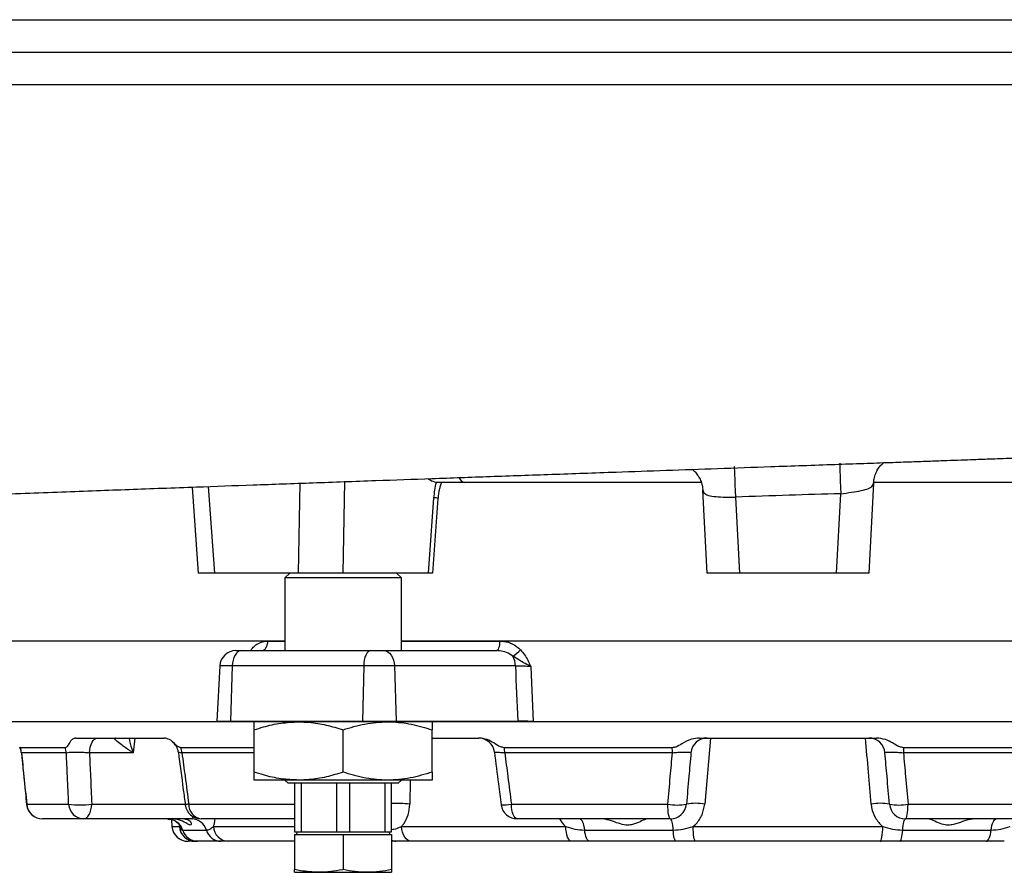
# Model space of a CAD drawing. Header units: millimetres. Extents: x 1568 to 5347, y 782 to 6178.
# Tile 7 of 18: x 3943 to 4552, y 1055 to 1582. Entities that reach past the tile are written whole.
import ezdxf

# ---------------------------------------------------------------- set-up
doc = ezdxf.new("R2010")
doc.units = ezdxf.units.MM
doc.header["$LTSCALE"] = 2

msp = doc.modelspace()

# ---------------------------------------------------------------- linework, layer by layer
at = {"color": 7, "linetype": 'Continuous', "lineweight": 25}
for p, q in [((4049.52, 1293.02), (4053.32, 1239.92)), ((4200.8, 1295.92), (4200.51, 1295.93)), ((4364.18, 1295.92), (4217.94, 1295.92)), ((4367.85, 1239.92), (4365.17, 1291.17)), ((4470.76, 1295.4), (4467.85, 1239.92)), ((4617.76, 1295.92), (4470.87, 1295.92)), ((4195.62, 1239.92), (4199.03, 1286.44)), ((4198.33, 1239.9), (4201.69, 1286.03)), ((4385.37, 1286.84), (4387.82, 1239.92)), ((4447.88, 1239.92), (4450.45, 1288.95)), ((4063.31, 1239.92), (4053.32, 1239.92)), ((4115.32, 1239.92), (4063.31, 1239.92)), ((4109.85, 1239.92), (4106.85, 1236.92)), ((4106.85, 1236.92), (4106.85, 1191.92)), ((4174.03, 1236.92), (4106.85, 1236.92)), ((4142.61, 1239.92), (4115.32, 1239.92)), ((4195.62, 1239.92), (4142.61, 1239.92)), ((4178.85, 1236.92), (4174.03, 1236.92)), ((4178.85, 1236.92), (4175.85, 1239.92)), ((4178.85, 1191.92), (4178.85, 1236.92)), ((4387.82, 1239.92), (4367.85, 1239.92)), ((4447.88, 1239.92), (4387.82, 1239.92)), ((4467.85, 1239.92), (4447.88, 1239.92)), ((3911.42, 1197.92), (4106.85, 1197.92)), ((4178.85, 1197.92), (4656.85, 1197.92)), ((4076.6, 1191.92), (4079.93, 1191.92)), ((4079.93, 1191.92), (4159.87, 1191.92)), ((4159.87, 1191.92), (4168.13, 1191.92)), ((4168.13, 1191.92), (4237.69, 1191.92)), ((4066.61, 1182.44), (4064.83, 1148.44)), ((4074.29, 1182.44), (4073.28, 1148.44)), ((4155.56, 1182.44), (4074.29, 1182.44)), ((4155.56, 1182.44), (4154.79, 1148.44)), ((4174.54, 1182.44), (4155.56, 1182.44)), ((4174.54, 1182.44), (4175.69, 1148.44)), ((4249.36, 1182.44), (4174.54, 1182.44)), ((4064.81, 1147.92), (3921.47, 1147.92)), ((4073.27, 1147.92), (4064.81, 1147.92)), ((4154.79, 1147.92), (4073.27, 1147.92)), ((4073.28, 1148.44), (4154.79, 1148.44)), ((4154.79, 1148.44), (4175.69, 1148.44)), ((4175.7, 1147.92), (4154.79, 1147.92)), ((4175.69, 1148.44), (4250.81, 1148.44)), ((4250.82, 1147.92), (4175.7, 1147.92)), ((4575.34, 1147.92), (4260.36, 1147.92)), ((4260.37, 1148.1), (4575.34, 1148.1)), ((4087.85, 1116.83), (4087.85, 1143.01)), ((4142.85, 1116.83), (4142.85, 1143.01)), ((4197.85, 1116.83), (4197.85, 1143.01)), ((3943.21, 1131.93), (3942.97, 1132.3)), ((3977.52, 1137.92), (4032.21, 1137.92)), ((4002.14, 1137.92), (4001.89, 1137.92)), ((4197.85, 1137.92), (4226.78, 1137.92)), ((4363.15, 1137.92), (4472.55, 1137.92)), ((3971.03, 1131.93), (3943.21, 1131.93)), ((3971.78, 1128.79), (3944, 1128.79)), ((4012.97, 1128.79), (3986.03, 1128.79)), ((4087.85, 1131.93), (4042.57, 1131.93)), ((4346.32, 1131.93), (4242.48, 1131.93)), ((4346.44, 1128.79), (4242.77, 1128.79)), ((4592.93, 1128.79), (4489.26, 1128.79)), ((4593.22, 1131.93), (4489.38, 1131.93)), ((4115.35, 1111.92), (4087.85, 1111.92)), ((4106.85, 1111.92), (4108.85, 1109.92)), ((4172.3, 1109.92), (4108.85, 1109.92)), ((4112.85, 1109.92), (4112.85, 1079.92)), ((4170.35, 1111.92), (4115.35, 1111.92)), ((4117.03, 1079.92), (4117.03, 1109.92)), ((4138.68, 1109.92), (4138.68, 1079.92)), ((4147.03, 1079.92), (4147.03, 1109.92)), ((4168.68, 1109.92), (4168.68, 1079.92)), ((4197.85, 1111.92), (4170.35, 1111.92)), ((4176.85, 1109.92), (4172.3, 1109.92)), ((4172.85, 1079.92), (4172.85, 1109.92)), ((4176.85, 1109.92), (4178.85, 1111.92)), ((3947.25, 1097.05), (3973.17, 1097.05)), ((4246.86, 1097.05), (4343.59, 1097.05)), ((4492.11, 1097.05), (4588.84, 1097.05)), ((3982.47, 1087.92), (3957.09, 1087.92)), ((4049.34, 1087.92), (3982.47, 1087.92)), ((4036.67, 1087.57), (4037.05, 1083.21)), ((4112.85, 1087.92), (4055.17, 1087.92)), ((4345.15, 1087.92), (4250.44, 1087.92)), ((4585.27, 1087.92), (4490.56, 1087.92)), ((4043.65, 1081), (4058.32, 1081)), ((4112.85, 1079.92), (4117.03, 1079.92)), ((4112.85, 1078.32), (4112.85, 1056.61)), ((4112.85, 1078.32), (4142.85, 1078.32)), ((4114.66, 1079.92), (4113.74, 1078.32)), ((4117.03, 1079.92), (4138.68, 1079.92)), ((4138.68, 1079.92), (4147.03, 1079.92)), ((4142.85, 1078.32), (4142.85, 1056.61)), ((4142.85, 1078.32), (4172.85, 1078.32)), ((4147.03, 1079.92), (4168.68, 1079.92)), ((4168.68, 1079.92), (4172.85, 1079.92)), ((4171.96, 1078.32), (4171.04, 1079.92)), ((4172.85, 1078.32), (4172.85, 1056.61)), ((4178.94, 1083.21), (4280.5, 1083.21)), ((4292.18, 1081), (4346.92, 1081)), ((4359.22, 1083.21), (4476.48, 1083.21)), ((4488.78, 1081), (4543.52, 1081)), ((4051.44, 1074.08), (4047.01, 1074.08)), ((4067.3, 1074.08), (4053, 1074.08)), ((4112.85, 1074.08), (4071.98, 1074.08)), ((4175.53, 1074.08), (4172.85, 1074.08)), ((4284.09, 1074.08), (4185.19, 1074.08)), ((4348.69, 1074.08), (4295.32, 1074.08)), ((4474.95, 1074.08), (4360.75, 1074.08)), ((4540.38, 1074.08), (4487.01, 1074.08)), ((4112.85, 1054.92), (4127.85, 1054.92)), ((4127.85, 1054.92), (4157.85, 1054.92)), ((4157.85, 1054.92), (4172.85, 1054.92))]:
    msp.add_line(p, q, dxfattribs=at)
at = {"color": 8, "linetype": 'Continuous', "lineweight": 25}
for p, q in [((4059.49, 1293.38), (4063.31, 1239.92)), ((4115.32, 1239.92), (4116.39, 1295.42)), ((4143.69, 1296.4), (4142.61, 1239.92)), ((4096.29, 1197.82), (4106.85, 1197.82)), ((4178.85, 1197.82), (4239.8, 1197.82)), ((4086.18, 1191.92), (4085.83, 1192.45)), ((4074.29, 1182.44), (4066.61, 1182.44)), ((3921.48, 1148.1), (4064.81, 1148.1)), ((4064.83, 1148.44), (4073.28, 1148.44)), ((4013.99, 1137.92), (4012.97, 1128.79)), ((4369.88, 1137.92), (4366.41, 1097.05)), ((3944.04, 1128.92), (3944, 1128.79)), ((4087.85, 1128.79), (4043.19, 1128.79)), ((4184.39, 1111.92), (4184.04, 1097.05)), ((3947.14, 1096.9), (3947.25, 1097.05)), ((3987.45, 1097.05), (4045.21, 1097.05)), ((4047.43, 1097.05), (4112.85, 1097.05)), ((4037.05, 1083.21), (4041.59, 1083.21)), ((4062.69, 1083.21), (4112.85, 1083.21))]:
    msp.add_line(p, q, dxfattribs=at)
at = {"color": 8, "linetype": 'Continuous', "lineweight": 25, "flags": 128}
for points in [[(4384.66, 1305.78), (4384.67, 1305.63), (4384.7, 1304.76), (4384.77, 1303.14), (4384.86, 1300.83), (4384.96, 1297.91), (4385.09, 1294.52), (4385.22, 1290.78), (4385.37, 1286.84)], [(4449.85, 1307.9), (4449.86, 1307.74), (4449.89, 1306.85), (4449.95, 1305.22), (4450.02, 1302.9), (4450.11, 1299.99), (4450.22, 1296.6), (4450.33, 1292.88), (4450.45, 1288.95)]]:
    msp.add_lwpolyline(points, dxfattribs=at)
at = {"color": 7, "linetype": 'Continuous', "lineweight": 25, "flags": 128}
for points in [[(4092.48, 1191.92), (4093.22, 1192.03), (4093.92, 1192.37), (4094.58, 1192.91), (4095.15, 1193.64), (4095.63, 1194.53), (4095.98, 1195.55), (4096.21, 1196.66), (4096.29, 1197.82)], [(4237.69, 1191.92), (4238.1, 1192.03), (4238.49, 1192.37), (4238.85, 1192.91), (4239.17, 1193.64), (4239.43, 1194.53), (4239.63, 1195.55), (4239.75, 1196.66), (4239.8, 1197.82)], [(4079.93, 1191.92), (4078.87, 1191.74), (4077.84, 1191.21), (4076.88, 1190.34), (4076.04, 1189.17), (4075.34, 1187.75), (4074.8, 1186.11), (4074.44, 1184.32), (4074.29, 1182.44)], [(4159.87, 1191.92), (4159.06, 1191.74), (4158.27, 1191.21), (4157.55, 1190.34), (4156.9, 1189.17), (4156.36, 1187.75), (4155.95, 1186.11), (4155.68, 1184.32), (4155.56, 1182.44)], [(4168.13, 1191.92), (4169.34, 1191.74), (4170.51, 1191.21), (4171.59, 1190.34), (4172.55, 1189.17), (4173.35, 1187.75), (4173.96, 1186.11), (4174.37, 1184.32), (4174.54, 1182.44)], [(4258.94, 1182.1), (4259.36, 1171.95), (4260.37, 1148.1)], [(3986.03, 1128.79), (3986.2, 1130.61), (3986.53, 1132.34), (3987.01, 1133.92), (3987.64, 1135.29), (3988.37, 1136.41), (3989.2, 1137.24), (3990.09, 1137.75), (3991.01, 1137.92)], [(3982.47, 1087.92), (3983.39, 1088.09), (3984.28, 1088.6), (3985.11, 1089.43), (3985.85, 1090.55), (3986.47, 1091.92), (3986.95, 1093.5), (3987.28, 1095.23), (3987.45, 1097.05)], [(4250.44, 1087.92), (4249.77, 1088.09), (4249.13, 1088.6), (4248.54, 1089.43), (4248.01, 1090.55), (4247.56, 1091.92), (4247.22, 1093.5), (4246.98, 1095.23), (4246.86, 1097.05)], [(4345.15, 1087.92), (4344.86, 1088.09), (4344.58, 1088.6), (4344.32, 1089.43), (4344.09, 1090.55), (4343.9, 1091.92), (4343.75, 1093.5), (4343.64, 1095.23), (4343.59, 1097.05)], [(4490.56, 1087.92), (4490.84, 1088.09), (4491.12, 1088.6), (4491.38, 1089.43), (4491.61, 1090.55), (4491.8, 1091.92), (4491.95, 1093.5), (4492.06, 1095.23), (4492.11, 1097.05)], [(4292.18, 1081), (4291.99, 1082.45), (4291.71, 1083.79), (4291.38, 1084.99), (4290.98, 1086.01), (4290.54, 1086.83), (4290.06, 1087.43), (4289.56, 1087.8), (4289.04, 1087.92)], [(4346.92, 1081), (4346.81, 1082.45), (4346.65, 1083.79), (4346.46, 1084.99), (4346.24, 1086.01), (4345.99, 1086.83), (4345.72, 1087.43), (4345.44, 1087.8), (4345.15, 1087.92)], [(4488.78, 1081), (4488.9, 1082.45), (4489.05, 1083.79), (4489.24, 1084.99), (4489.46, 1086.01), (4489.71, 1086.83), (4489.98, 1087.43), (4490.27, 1087.8), (4490.56, 1087.92)], [(4543.52, 1081), (4543.72, 1082.45), (4543.99, 1083.79), (4544.32, 1084.99), (4544.72, 1086.01), (4545.16, 1086.83), (4545.64, 1087.43), (4546.14, 1087.8), (4546.66, 1087.92)], [(4185.19, 1074.08), (4184.04, 1074.25), (4182.92, 1074.76), (4181.88, 1075.59), (4180.96, 1076.71), (4180.18, 1078.08), (4179.57, 1079.66), (4179.15, 1081.39), (4178.94, 1083.21)], [(4284.09, 1074.08), (4283.43, 1074.25), (4282.79, 1074.76), (4282.19, 1075.59), (4281.66, 1076.71), (4281.21, 1078.08), (4280.86, 1079.66), (4280.62, 1081.39), (4280.5, 1083.21)], [(4295.32, 1074.08), (4294.81, 1074.21), (4294.3, 1074.57), (4293.82, 1075.17), (4293.38, 1076), (4292.99, 1077.02), (4292.65, 1078.21), (4292.38, 1079.55), (4292.18, 1081)], [(4348.69, 1074.08), (4348.4, 1074.21), (4348.11, 1074.57), (4347.84, 1075.17), (4347.59, 1076), (4347.37, 1077.02), (4347.18, 1078.21), (4347.03, 1079.55), (4346.92, 1081)], [(4360.75, 1074.08), (4360.47, 1074.25), (4360.19, 1074.76), (4359.94, 1075.59), (4359.71, 1076.71), (4359.52, 1078.08), (4359.37, 1079.66), (4359.27, 1081.39), (4359.22, 1083.21)], [(4474.95, 1074.08), (4475.23, 1074.25), (4475.51, 1074.76), (4475.76, 1075.59), (4475.99, 1076.71), (4476.18, 1078.08), (4476.33, 1079.66), (4476.43, 1081.39), (4476.48, 1083.21)], [(4487.01, 1074.08), (4487.3, 1074.21), (4487.59, 1074.57), (4487.86, 1075.17), (4488.11, 1076), (4488.33, 1077.02), (4488.52, 1078.21), (4488.67, 1079.55), (4488.78, 1081)], [(4540.38, 1074.08), (4540.9, 1074.21), (4541.4, 1074.57), (4541.88, 1075.17), (4542.32, 1076), (4542.71, 1077.02), (4543.05, 1078.21), (4543.32, 1079.55), (4543.52, 1081)]]:
    msp.add_lwpolyline(points, dxfattribs=at)
at = {"color": 8, "linetype": 'Continuous', "lineweight": 25}
for centre, radius, start, end in [((4218.96, 1300.69), 4.88, 204.73137, 257.90995), ((4198.85, 1276.63), 9.81, 73.23094, 88.93664), ((4048.03, 1088.55), 8.52, 94.03967, 108.96617), ((4176.19, 1029.2), 68.3, 83.40178, 92.8018), ((4241.98, 1124.9), 28.27, 267.03503, 279.94467), ((4175.6, 1078.82), 4.73, 234.44574, 269.11314)]:
    msp.add_arc(centre, radius, start, end, dxfattribs=at)
at = {"color": 7, "linetype": 'Continuous', "lineweight": 25}
for centre, radius, start, end in [((4076.6, 1181.92), 10, 90, 177), ((4238.81, 1204.66), 18.41, 299.02553, 318.42854), ((4235.97, 1182.19), 13.38, 1.10161, 28.45805), ((4074.81, 1147.92), 10, 177, 180), ((4090.88, 1147.92), 17.61, 178.30009, 180.00335), ((4178.04, 1147.92), 23.25, 178.70578, 179.99566), ((4160.11, 1147.92), 15.58, 0.00189, 1.92627), ((4235.24, 1147.92), 15.58, 0.00189, 1.92627), ((4292.3, 1147.92), 31.94, 179.68691, 180), ((3933.93, 1127.92), 10, 5.45547, 25.77967), ((3933.93, 1127.92), 10, 5.50594, 25.60148), ((4031.04, 1127.92), 10, 7.38657, 50.91277), ((4226.47, 1127.92), 10, 6.89777, 89.98798), ((4367.85, 1127.92), 10, 90, 175), ((4467.86, 1127.92), 10, 5, 90), ((3933.95, 1127.92), 10.09, 4.93627, 23.36184), ((3961.21, 1127.94), 10.6, 4.61548, 22.08525), ((4030.92, 1127.97), 12.3, 3.81229, 18.73271), ((4217.72, 1128.04), 25.06, 1.72241, 8.92088), ((4285.74, 1128.06), 60.7, 0.69611, 3.65546), ((4549.96, 1128.06), 60.7, 176.34454, 179.30389), ((3957.09, 1097.92), 10, 185.84537, 270), ((3957.14, 1097.85), 9.93, 184.6115, 269.68617), ((3980.31, 1148.71), 52.15, 262.13179, 277.86821), ((3982.77, 1097.53), 9.62, 182.87317, 268.18247), ((4055.17, 1097.92), 10, 187.54237, 270), ((4056.3, 1096.73), 8.88, 177.90419, 262.72512), ((4250.44, 1097.92), 10, 187.23531, 270), ((4349.35, 1126.89), 30.39, 259.08041, 280.91959), ((4345.15, 1097.92), 10, 270, 355), ((4360.76, 1067.28), 30.3, 79.25048, 100.74952), ((4474.94, 1067.28), 30.3, 79.25048, 100.74952), ((4486.35, 1126.89), 30.39, 259.08041, 280.91959), ((4490.56, 1097.92), 10, 185, 270), ((4034.25, 1078.08), 9.84, 17.28572, 89.69195), ((4049.17, 1078.41), 9.51, 15.81704, 88.95747), ((4047.01, 1084.08), 10, 185, 270), ((4051.49, 1084.01), 9.93, 184.62139, 269.69341), ((4053.06, 1083.93), 9.85, 197.28774, 269.68992), ((4067.47, 1083.6), 9.51, 195.81909, 268.95524), ((4072.29, 1083.69), 9.61, 182.85141, 268.16198)]:
    msp.add_arc(centre, radius, start, end, dxfattribs=at)
msp.add_ellipse((4514.07, 3319.25), major_axis=(-308.59, 9147.47), ratio=0.037812, start_param=1.805294, end_param=1.809119, dxfattribs=at)
for points, knots in [([(3836.44, 1581.92), (3848.6, 1581.92), (3872.91, 1581.92), (3910.39, 1581.92), (3948.51, 1581.92), (3987.77, 1581.92), (4028.1, 1581.92), (4069.5, 1581.92), (4111.38, 1581.92), (4153.67, 1581.92), (4196.32, 1581.92), (4239.24, 1581.92), (4282.37, 1581.92), (4326.02, 1581.92), (4370.15, 1581.92), (4414.68, 1581.92), (4459.1, 1581.92), (4502.98, 1581.92), (4546.25, 1581.92), (4588.86, 1581.92), (4631.07, 1581.92), (4673.54, 1581.92), (4716.17, 1581.92), (4758.87, 1581.92), (4800.86, 1581.92), (4841.97, 1581.92), (4882.19, 1581.92), (4908.11, 1581.92), (4921.06, 1581.92)], [0, 0, 0, 0, 0.036607, 0.073244, 0.109881, 0.146488, 0.184426, 0.222396, 0.260366, 0.298304, 0.336238, 0.374206, 0.412173, 0.450107, 0.489133, 0.528194, 0.567255, 0.606281, 0.644389, 0.682531, 0.720673, 0.758781, 0.79892, 0.839136, 0.879391, 0.919646, 0.959861, 1, 1, 1, 1]), ([(3836.64, 1561.92), (3848.74, 1561.92), (3872.93, 1561.92), (3910.21, 1561.92), (3948.13, 1561.92), (3987.25, 1561.92), (4027.54, 1561.92), (4068.97, 1561.92), (4110.89, 1561.92), (4153.23, 1561.92), (4195.91, 1561.92), (4238.88, 1561.92), (4282.05, 1561.92), (4325.74, 1561.92), (4369.91, 1561.92), (4414.49, 1561.92), (4458.96, 1561.92), (4502.89, 1561.92), (4546.2, 1561.92), (4588.86, 1561.92), (4631.11, 1561.92), (4673.63, 1561.92), (4716.34, 1561.92), (4759.13, 1561.92), (4801.19, 1561.92), (4842.38, 1561.92), (4882.68, 1561.92), (4908.65, 1561.92), (4921.63, 1561.92)], [0, 0, 0, 0, 0.036397, 0.072823, 0.109249, 0.145646, 0.183611, 0.22161, 0.259608, 0.297573, 0.335535, 0.37353, 0.411525, 0.449488, 0.488542, 0.527631, 0.566721, 0.605776, 0.643912, 0.682081, 0.720251, 0.758387, 0.798591, 0.838873, 0.879194, 0.919515, 0.959796, 1, 1, 1, 1]), ([(3836.44, 1541.92), (3848.6, 1541.92), (3872.91, 1541.92), (3910.39, 1541.92), (3948.51, 1541.92), (3987.77, 1541.92), (4028.1, 1541.92), (4069.5, 1541.92), (4111.38, 1541.92), (4153.68, 1541.92), (4196.32, 1541.92), (4239.24, 1541.92), (4282.37, 1541.92), (4326.02, 1541.92), (4370.15, 1541.92), (4414.68, 1541.92), (4459.1, 1541.92), (4502.98, 1541.92), (4546.25, 1541.92), (4588.87, 1541.92), (4631.07, 1541.92), (4673.54, 1541.92), (4716.17, 1541.92), (4758.88, 1541.92), (4800.86, 1541.92), (4841.97, 1541.92), (4882.19, 1541.92), (4908.11, 1541.92), (4921.06, 1541.92)], [0, 0, 0, 0, 0.036607, 0.073244, 0.109881, 0.146488, 0.184426, 0.222396, 0.260366, 0.298303, 0.336238, 0.374205, 0.412172, 0.450107, 0.489132, 0.528193, 0.567254, 0.60628, 0.644388, 0.68253, 0.720672, 0.75878, 0.798919, 0.839135, 0.87939, 0.919645, 0.959861, 1, 1, 1, 1]), ([(3723.83, 1277.15), (3725.32, 1277.36), (3728.27, 1277.77), (3734.14, 1278.39), (3741.26, 1279.05), (3749.91, 1279.75), (3760.03, 1280.49), (3771.41, 1281.24), (3783.65, 1281.98), (3799.42, 1282.86), (3819.35, 1283.88), (3843.98, 1285.04), (3869.83, 1286.18), (3896.17, 1287.27), (3921.6, 1288.28), (3945.74, 1289.21), (3968.33, 1290.06), (3989.79, 1290.85), (4010.5, 1291.61), (4031.14, 1292.36), (4056.58, 1293.28), (4087.51, 1294.39), (4124.45, 1295.71), (4161.33, 1297.03), (4197.95, 1298.33), (4234.23, 1299.61), (4272.24, 1300.95), (4308.54, 1302.22), (4342.79, 1303.42), (4374.69, 1304.54), (4402.91, 1305.53), (4427.04, 1306.37), (4446.22, 1307.04), (4464.19, 1307.67), (4480.01, 1308.23), (4493.73, 1308.71), (4505.45, 1309.12), (4515.69, 1309.49), (4524.57, 1309.8), (4533.83, 1310.13), (4544.85, 1310.52), (4558.85, 1311.02), (4575.44, 1311.61), (4593.78, 1312.27), (4613.49, 1312.98), (4634.07, 1313.73), (4655.77, 1314.53), (4678.41, 1315.37), (4701.75, 1316.25), (4725.7, 1317.17), (4750.14, 1318.12), (4775.15, 1319.11), (4791.56, 1319.79), (4799.95, 1320.13)], [0, 0, 0, 0, 0.018229, 0.036235, 0.054007, 0.071623, 0.089159, 0.106666, 0.124163, 0.141684, 0.169823, 0.198172, 0.226519, 0.253595, 0.279179, 0.301646, 0.322686, 0.342241, 0.36034, 0.378365, 0.396806, 0.426602, 0.457382, 0.489138, 0.516979, 0.545656, 0.575469, 0.606465, 0.630406, 0.655051, 0.680431, 0.695752, 0.71097, 0.724921, 0.737513, 0.747774, 0.756898, 0.764883, 0.771727, 0.777705, 0.786625, 0.797632, 0.810726, 0.825905, 0.841274, 0.857924, 0.875541, 0.894124, 0.913672, 0.933816, 0.954904, 0.976956, 1, 1, 1, 1]), ([(4358.78, 1303.98), (4358.81, 1303.97), (4359.43, 1303.52), (4360.75, 1302.18), (4362.48, 1299.93), (4363.92, 1297.18), (4364.84, 1294.07), (4365.25, 1291.8), (4365.18, 1290.65), (4365.18, 1290.62)], [0, 0, 0, 0, 0.007123, 0.18703, 0.378649, 0.576906, 0.77822, 0.994034, 1, 1, 1, 1]), ([(4470.81, 1295.46), (4470.88, 1296.38), (4471.04, 1298.42), (4472, 1301.36), (4473.4, 1304.12), (4475.07, 1306.32), (4476.35, 1307.64), (4476.96, 1308.09), (4476.99, 1308.12)], [0, 0, 0, 0, 0.183964, 0.403309, 0.610035, 0.804969, 0.987441, 1, 1, 1, 1]), ([(4200.51, 1295.93), (4199.16, 1296.17), (4197.43, 1296.48), (4195.94, 1297.93), (4195.61, 1298.24)], [0, 0, 0, 0, 0.784441, 1, 1, 1, 1]), ([(4199.03, 1286.44), (4199.18, 1288.04), (4199.49, 1291.28), (4200.13, 1294.4), (4200.51, 1295.93), (4200.51, 1295.93)], [0, 0, 0, 0, 0.4929725, 0.9991698, 1, 1, 1, 1]), ([(4217.94, 1295.92), (4216.06, 1295.92), (4212.23, 1295.92), (4206.4, 1295.92), (4202.58, 1295.92), (4200.8, 1295.92)], [0, 0, 0, 0, 0.342808, 0.695554, 1, 1, 1, 1]), ([(4201.7, 1286.03), (4201.72, 1286.39), (4201.8, 1287.75), (4202.15, 1290.06), (4202.73, 1292.71), (4203.32, 1294.67), (4203.68, 1295.54), (4203.8, 1295.83)], [0, 0, 0, 0, 0.095555, 0.3612436, 0.6248694, 0.8765291, 1, 1, 1, 1]), ([(4365.17, 1291.17), (4365.42, 1290.39), (4365.92, 1288.84), (4369.43, 1287.55), (4374.55, 1286.92), (4380.18, 1286.77), (4383.89, 1286.82), (4385.37, 1286.84)], [0, 0, 0, 0, 0.219535, 0.43555, 0.648355, 0.860511, 1, 1, 1, 1]), ([(4450.45, 1288.95), (4452.72, 1289.22), (4457.27, 1289.77), (4463.34, 1290.78), (4467.93, 1292.08), (4470.34, 1293.64), (4470.64, 1294.9), (4470.76, 1295.4)], [0, 0, 0, 0, 0.21418, 0.428471, 0.643377, 0.859977, 1, 1, 1, 1]), ([(4450.45, 1288.95), (4439.82, 1288.63), (4418.13, 1287.97), (4396.43, 1287.22), (4385.37, 1286.84)], [0, 0, 0, 0, 0.489734, 1, 1, 1, 1]), ([(4198.08, 1239.92), (4198.07, 1239.92), (4198.05, 1239.92), (4196.46, 1239.92), (4195.62, 1239.92)], [0, 0, 0, 0, 0.471534, 1, 1, 1, 1]), ([(4085.83, 1192.45), (4086.48, 1193.19), (4087.8, 1194.71), (4090.93, 1196.83), (4093.88, 1197.76), (4095.96, 1197.81), (4096.29, 1197.82)], [0, 0, 0, 0, 0.225665, 0.459788, 0.914653, 1, 1, 1, 1]), ([(4239.8, 1197.82), (4240.59, 1197.78), (4243.31, 1197.67), (4247.97, 1196.34), (4251.04, 1193.75), (4252.58, 1192.45)], [0, 0, 0, 0, 0.1696, 0.583467, 1, 1, 1, 1]), ([(4247.74, 1188.56), (4246.51, 1189.38), (4244.02, 1191.04), (4240.43, 1191.83), (4238.31, 1191.9), (4237.69, 1191.92)], [0, 0, 0, 0, 0.406981, 0.826603, 1, 1, 1, 1]), ([(4258.94, 1182.1), (4258.93, 1182.1), (4258.75, 1182.2), (4257.26, 1182.98), (4254.54, 1184.35), (4251, 1186.45), (4248.83, 1187.86), (4247.74, 1188.56)], [0, 0, 0, 0, 0.00229, 0.050284, 0.401113, 0.700177, 1, 1, 1, 1]), ([(4252.58, 1192.45), (4253.43, 1191.45), (4255.14, 1189.44), (4257.07, 1186.03), (4258.26, 1183.56), (4258.86, 1182.26), (4258.93, 1182.11), (4258.94, 1182.1)], [0, 0, 0, 0, 0.325086, 0.650946, 0.958234, 0.99712, 1, 1, 1, 1]), ([(4258.94, 1182.1), (4258.92, 1182.1), (4257.84, 1182.16), (4255.56, 1182.26), (4252.16, 1182.39), (4250.29, 1182.43), (4249.36, 1182.44)], [0, 0, 0, 0, 0.005689, 0.337782, 0.669097, 1, 1, 1, 1]), ([(4087.85, 1143.01), (4089.75, 1143.61), (4095.16, 1145.32), (4104.32, 1147.41), (4111.66, 1147.75), (4115.35, 1147.92)], [0, 0, 0, 0, 0.211861, 0.603333, 1, 1, 1, 1]), ([(4087.85, 1143.01), (4087.85, 1144.34), (4087.85, 1146.36), (4087.85, 1147.71), (4087.85, 1147.85), (4087.85, 1147.92)], [0, 0, 0, 0, 0.495255, 0.74765, 1, 1, 1, 1]), ([(4115.35, 1147.92), (4117.51, 1147.86), (4123.23, 1147.7), (4132.47, 1146.18), (4139.38, 1144.07), (4142.85, 1143.01)], [0, 0, 0, 0, 0.232525, 0.614097, 1, 1, 1, 1]), ([(4142.85, 1143.01), (4147.32, 1144.34), (4154.06, 1146.36), (4163.31, 1147.71), (4168, 1147.85), (4170.35, 1147.92)], [0, 0, 0, 0, 0.495254, 0.74765, 1, 1, 1, 1]), ([(4170.35, 1147.92), (4171, 1147.92), (4175.94, 1147.87), (4185.25, 1146.8), (4193.62, 1144.28), (4197.85, 1143.01)], [0, 0, 0, 0, 0.070113, 0.530797, 1, 1, 1, 1]), ([(4197.85, 1147.92), (4197.85, 1147.92), (4197.85, 1147.87), (4197.85, 1146.8), (4197.85, 1144.28), (4197.85, 1143.01)], [0, 0, 0, 0, 0.070113, 0.530796, 1, 1, 1, 1]), ([(4260.37, 1148.1), (4259.26, 1148.15), (4257.05, 1148.26), (4253.62, 1148.39), (4251.75, 1148.43), (4250.81, 1148.44)], [0, 0, 0, 0, 0.333787, 0.667125, 1, 1, 1, 1]), ([(4260.36, 1147.92), (4259.26, 1147.92), (4257.05, 1147.92), (4253.62, 1147.92), (4251.75, 1147.92), (4250.82, 1147.92)], [0, 0, 0, 0, 0.333438, 0.666903, 1, 1, 1, 1]), ([(3977.52, 1137.92), (3976.85, 1137.74), (3975.32, 1137.32), (3973.49, 1134.85), (3972.1, 1132.38), (3971.3, 1132.04), (3971.03, 1131.93)], [0, 0, 0, 0, 0.278569, 0.638555, 0.878215, 1, 1, 1, 1]), ([(4012.97, 1128.79), (4012.96, 1128.8), (4012.31, 1129.22), (4009.62, 1130.97), (4005.85, 1133.57), (4002.75, 1136.07), (4001.72, 1137.23), (4001.53, 1137.76), (4001.74, 1137.86), (4001.89, 1137.92)], [0, 0, 0, 0, 0.001698, 0.110926, 0.466083, 0.716621, 0.86755, 0.91182, 1, 1, 1, 1]), ([(4042.57, 1131.93), (4042.04, 1132.08), (4040.49, 1132.53), (4038.35, 1134.96), (4035.47, 1137.27), (4033.35, 1137.7), (4032.21, 1137.92)], [0, 0, 0, 0, 0.140094, 0.414279, 0.687444, 1, 1, 1, 1]), ([(4242.48, 1131.93), (4241.7, 1132.08), (4239.38, 1132.53), (4236.15, 1134.96), (4231.79, 1137.27), (4228.52, 1137.7), (4226.78, 1137.92)], [0, 0, 0, 0, 0.140094, 0.414279, 0.687444, 1, 1, 1, 1]), ([(4363.15, 1137.92), (4361.47, 1137.74), (4357.62, 1137.32), (4352.87, 1134.85), (4349.2, 1132.38), (4347.05, 1132.04), (4346.32, 1131.93)], [0, 0, 0, 0, 0.278569, 0.638555, 0.878215, 1, 1, 1, 1]), ([(4489.38, 1131.93), (4488.55, 1132.08), (4486.09, 1132.53), (4482.64, 1134.96), (4477.96, 1137.27), (4474.43, 1137.7), (4472.55, 1137.92)], [0, 0, 0, 0, 0.140094, 0.414279, 0.687444, 1, 1, 1, 1]), ([(3943.92, 1128.9), (3944.74, 1120.57), (3945.8, 1109.9), (3946.91, 1099.24), (3947.15, 1096.9)], [0, 0, 0, 0, 0.780925, 1, 1, 1, 1]), ([(3944, 1128.79), (3944.5, 1123.88), (3945.58, 1113.3), (3946.67, 1102.72), (3947.25, 1097.05)], [0, 0, 0, 0, 0.464556, 1, 1, 1, 1]), ([(3971.78, 1128.79), (3972.28, 1128.9), (3973.29, 1129.1), (3975.99, 1129.25), (3979.17, 1129.26), (3982.74, 1129.12), (3984.9, 1128.9), (3986.03, 1128.79)], [0, 0, 0, 0, 0.197768, 0.394106, 0.58876, 0.783289, 1, 1, 1, 1]), ([(3973.17, 1097.05), (3972.92, 1102.72), (3972.45, 1113.3), (3971.99, 1123.88), (3971.78, 1128.79)], [0, 0, 0, 0, 0.535444, 1, 1, 1, 1]), ([(3986.03, 1128.79), (3986.25, 1123.88), (3986.72, 1113.3), (3987.19, 1102.72), (3987.45, 1097.05)], [0, 0, 0, 0, 0.464557, 1, 1, 1, 1]), ([(4040.99, 1129.22), (4041.99, 1121.48), (4043.39, 1110.6), (4044.85, 1099.74), (4045.27, 1096.61)], [0, 0, 0, 0, 0.712267, 1, 1, 1, 1]), ([(4043.19, 1128.79), (4043.85, 1123.88), (4045.26, 1113.3), (4046.67, 1102.72), (4047.43, 1097.05)], [0, 0, 0, 0, 0.464556, 1, 1, 1, 1]), ([(4236.41, 1129.14), (4237.23, 1122.61), (4238.59, 1111.78), (4239.98, 1100.95), (4240.53, 1096.66)], [0, 0, 0, 0, 0.603676, 1, 1, 1, 1]), ([(4242.77, 1128.79), (4243.4, 1123.88), (4244.77, 1113.3), (4246.13, 1102.72), (4246.86, 1097.05)], [0, 0, 0, 0, 0.464556, 1, 1, 1, 1]), ([(4343.59, 1097.05), (4344.1, 1102.72), (4345.05, 1113.3), (4346, 1123.88), (4346.44, 1128.79)], [0, 0, 0, 0, 0.535444, 1, 1, 1, 1]), ([(4346.44, 1128.79), (4347.57, 1128.9), (4349.83, 1129.1), (4353.07, 1129.25), (4355.68, 1129.26), (4357.53, 1129.12), (4357.76, 1128.9), (4357.88, 1128.79)], [0, 0, 0, 0, 0.197768, 0.394106, 0.58876, 0.783289, 1, 1, 1, 1]), ([(4357.88, 1128.79), (4357.45, 1123.88), (4356.53, 1113.3), (4355.6, 1102.72), (4355.11, 1097.05)], [0, 0, 0, 0, 0.464557, 1, 1, 1, 1]), ([(4477.82, 1128.79), (4477.92, 1128.9), (4478.12, 1129.1), (4479.82, 1129.25), (4482.36, 1129.26), (4485.65, 1129.12), (4488.02, 1128.9), (4489.26, 1128.79)], [0, 0, 0, 0, 0.197768, 0.394105, 0.588759, 0.783288, 1, 1, 1, 1]), ([(4480.59, 1097.05), (4480.1, 1102.72), (4479.17, 1113.3), (4478.25, 1123.88), (4477.82, 1128.79)], [0, 0, 0, 0, 0.535443, 1, 1, 1, 1]), ([(4489.26, 1128.79), (4489.7, 1123.88), (4490.65, 1113.3), (4491.6, 1102.72), (4492.11, 1097.05)], [0, 0, 0, 0, 0.464556, 1, 1, 1, 1]), ([(4115.35, 1111.92), (4111.71, 1112.09), (4104.38, 1112.42), (4095.21, 1114.5), (4089.75, 1116.23), (4087.85, 1116.83)], [0, 0, 0, 0, 0.391124, 0.788139, 1, 1, 1, 1]), ([(4087.85, 1111.92), (4087.85, 1111.93), (4087.85, 1111.97), (4087.85, 1113.04), (4087.85, 1115.56), (4087.85, 1116.83)], [0, 0, 0, 0, 0.070112, 0.530796, 1, 1, 1, 1]), ([(4142.85, 1116.83), (4139.41, 1115.78), (4132.51, 1113.67), (4123.26, 1112.14), (4117.51, 1111.98), (4115.35, 1111.92)], [0, 0, 0, 0, 0.381916, 0.767475, 1, 1, 1, 1]), ([(4170.35, 1111.92), (4169.7, 1111.93), (4164.76, 1111.97), (4155.46, 1113.04), (4147.08, 1115.56), (4142.85, 1116.83)], [0, 0, 0, 0, 0.070112, 0.530796, 1, 1, 1, 1]), ([(4197.85, 1116.83), (4193.39, 1115.5), (4186.64, 1113.48), (4177.39, 1112.13), (4172.7, 1111.99), (4170.35, 1111.92)], [0, 0, 0, 0, 0.495255, 0.747649, 1, 1, 1, 1]), ([(4197.85, 1116.83), (4197.85, 1115.5), (4197.85, 1113.48), (4197.85, 1112.13), (4197.85, 1111.99), (4197.85, 1111.92)], [0, 0, 0, 0, 0.495255, 0.74765, 1, 1, 1, 1]), ([(4178.94, 1083.21), (4179.42, 1083.78), (4181.13, 1085.83), (4183.36, 1090.39), (4183.81, 1094.82), (4184.04, 1097.05)], [0, 0, 0, 0, 0.161638, 0.579393, 1, 1, 1, 1]), ([(4359.22, 1083.21), (4359.85, 1083.78), (4362.13, 1085.83), (4365.19, 1090.39), (4366, 1094.82), (4366.41, 1097.05)], [0, 0, 0, 0, 0.161637, 0.579392, 1, 1, 1, 1]), ([(4469.29, 1097.05), (4469.38, 1096.32), (4469.73, 1093.34), (4471.66, 1088.32), (4474.66, 1084.73), (4476.44, 1083.25), (4476.48, 1083.21)], [0, 0, 0, 0, 0.136855, 0.562224, 0.988189, 1, 1, 1, 1]), ([(4034.57, 1087.84), (4035.1, 1087.83), (4036.35, 1087.8), (4038.13, 1087.16), (4039.7, 1086.24), (4040.81, 1085.24), (4041.46, 1084.42), (4041.75, 1083.91), (4041.75, 1083.91), (4041.75, 1083.91)], [0, 0, 0, 0, 0.136176, 0.320125, 0.486684, 0.637517, 0.774847, 0.907651, 1, 1, 1, 1]), ([(4044.77, 1087.92), (4045.55, 1087.82), (4047.46, 1087.55), (4048.69, 1086.09), (4049.06, 1084.84), (4048.85, 1084.05), (4047.82, 1084.05), (4045.45, 1085.55), (4041.96, 1087.32), (4038.77, 1087.91), (4037.41, 1087.92), (4037.3, 1087.92)], [0, 0, 0, 0, 0.110977, 0.274651, 0.358877, 0.445745, 0.554896, 0.692663, 0.875113, 0.990387, 1, 1, 1, 1]), ([(4330.83, 1087.92), (4330.77, 1087.92), (4330.32, 1087.91), (4328.83, 1087.39), (4326.18, 1086.02), (4323.11, 1084.75), (4320.19, 1084.01), (4316.28, 1084.12), (4311.74, 1085.61), (4307.34, 1087.22), (4304.41, 1087.89), (4303.14, 1087.92), (4302.94, 1087.92)], [0, 0, 0, 0, 0.013446, 0.115405, 0.281276, 0.367927, 0.454232, 0.563927, 0.706922, 0.857597, 0.977808, 1, 1, 1, 1]), ([(4532.76, 1087.92), (4531.73, 1087.82), (4529.16, 1087.55), (4525.29, 1086.08), (4521.63, 1084.83), (4518.45, 1084.05), (4514.63, 1084.05), (4510.4, 1085.55), (4507.05, 1087.32), (4505.4, 1087.91), (4504.91, 1087.92), (4504.87, 1087.92)], [0, 0, 0, 0, 0.110977, 0.27465, 0.360349, 0.445747, 0.554898, 0.692664, 0.875113, 0.990387, 1, 1, 1, 1]), ([(4041.59, 1083.21), (4041.91, 1082.61), (4042.56, 1081.39), (4043.29, 1081.13), (4043.65, 1081)], [0, 0, 0, 0, 0.49536, 1, 1, 1, 1]), ([(4058.32, 1081), (4059.04, 1081.13), (4060.49, 1081.38), (4061.95, 1082.59), (4062.69, 1083.21)], [0, 0, 0, 0, 0.493134, 1, 1, 1, 1]), ([(4280.5, 1083.21), (4282.38, 1082.61), (4286.19, 1081.39), (4290.17, 1081.13), (4292.18, 1081)], [0, 0, 0, 0, 0.4953601, 1, 1, 1, 1]), ([(4346.92, 1081), (4348.98, 1081.13), (4353.16, 1081.38), (4357.18, 1082.59), (4359.22, 1083.21)], [0, 0, 0, 0, 0.493134, 1, 1, 1, 1]), ([(4476.48, 1083.21), (4478.48, 1082.61), (4482.5, 1081.39), (4486.68, 1081.13), (4488.78, 1081)], [0, 0, 0, 0, 0.49536, 1, 1, 1, 1]), ([(4543.52, 1081), (4545.48, 1081.13), (4549.47, 1081.38), (4553.27, 1082.59), (4555.2, 1083.21)], [0, 0, 0, 0, 0.493134, 1, 1, 1, 1]), ([(4053, 1074.08), (4052.94, 1074.08), (4052.82, 1074.08), (4052.66, 1074.08), (4052.5, 1074.08), (4052.33, 1074.08), (4052.16, 1074.08), (4052, 1074.08), (4051.84, 1074.08), (4051.65, 1074.08), (4051.51, 1074.08), (4051.44, 1074.08)], [0, 0, 0, 0, 0.080784, 0.164092, 0.24995, 0.362633, 0.499952, 0.624962, 0.749967, 0.882805, 1, 1, 1, 1]), ([(4071.98, 1074.08), (4071.86, 1074.08), (4071.63, 1074.08), (4071.24, 1074.08), (4070.76, 1074.08), (4070.2, 1074.08), (4069.57, 1074.08), (4068.96, 1074.08), (4068.36, 1074.08), (4067.81, 1074.08), (4067.47, 1074.08), (4067.3, 1074.08)], [0, 0, 0, 0, 0.0764, 0.159746, 0.250053, 0.375065, 0.500081, 0.633541, 0.750073, 0.87789, 1, 1, 1, 1]), ([(4185.19, 1074.08), (4184.95, 1074.08), (4184.45, 1074.08), (4183.64, 1074.08), (4182.67, 1074.08), (4181.56, 1074.08), (4180.3, 1074.08), (4179.07, 1074.08), (4177.85, 1074.08), (4176.68, 1074.08), (4175.91, 1074.08), (4175.53, 1074.08)], [0, 0, 0, 0, 0.0764, 0.159746, 0.250053, 0.375065, 0.500081, 0.633541, 0.750073, 0.87789, 1, 1, 1, 1]), ([(4295.32, 1074.08), (4295.01, 1074.08), (4294.39, 1074.08), (4293.44, 1074.08), (4292.38, 1074.08), (4291.12, 1074.08), (4289.73, 1074.08), (4288.3, 1074.08), (4286.88, 1074.08), (4285.48, 1074.08), (4284.54, 1074.08), (4284.09, 1074.08)], [0, 0, 0, 0, 0.080786, 0.164096, 0.249956, 0.362638, 0.499957, 0.624966, 0.74997, 0.882806, 1, 1, 1, 1]), ([(4360.75, 1074.08), (4360.45, 1074.08), (4359.8, 1074.08), (4358.8, 1074.08), (4357.6, 1074.08), (4356.22, 1074.08), (4354.68, 1074.08), (4353.17, 1074.08), (4351.65, 1074.08), (4350.17, 1074.08), (4349.18, 1074.08), (4348.69, 1074.08)], [0, 0, 0, 0, 0.0764, 0.159746, 0.250053, 0.375065, 0.500081, 0.633541, 0.750073, 0.87789, 1, 1, 1, 1]), ([(4487.01, 1074.08), (4486.69, 1074.08), (4486.04, 1074.08), (4485.04, 1074.08), (4483.9, 1074.08), (4482.55, 1074.08), (4481.04, 1074.08), (4479.48, 1074.08), (4477.93, 1074.08), (4476.42, 1074.08), (4475.42, 1074.08), (4474.95, 1074.08)], [0, 0, 0, 0, 0.080784, 0.164092, 0.24995, 0.362633, 0.499952, 0.624962, 0.749967, 0.882805, 1, 1, 1, 1]), ([(4551.61, 1074.08), (4551.32, 1074.08), (4550.72, 1074.08), (4549.78, 1074.08), (4548.67, 1074.08), (4547.4, 1074.08), (4545.98, 1074.08), (4544.59, 1074.08), (4543.18, 1074.08), (4541.8, 1074.08), (4540.85, 1074.08), (4540.38, 1074.08)], [0, 0, 0, 0, 0.0764, 0.159746, 0.250053, 0.375065, 0.500081, 0.633541, 0.750073, 0.87789, 1, 1, 1, 1]), ([(4127.85, 1054.92), (4124.05, 1055.11), (4119.02, 1055.36), (4114.06, 1056.36), (4112.85, 1056.61)], [0, 0, 0, 0, 0.755297, 1, 1, 1, 1]), ([(4112.85, 1054.92), (4112.85, 1055), (4112.85, 1055.17), (4112.85, 1056.13), (4112.85, 1056.61)], [0, 0, 0, 0, 0.497781, 1, 1, 1, 1]), ([(4142.85, 1056.61), (4142.69, 1056.58), (4140.15, 1056.05), (4135.17, 1055.18), (4130.3, 1055.01), (4127.85, 1054.92)], [0, 0, 0, 0, 0.031809, 0.514154, 1, 1, 1, 1]), ([(4157.85, 1054.92), (4155.35, 1055), (4150.31, 1055.17), (4145.35, 1056.13), (4142.85, 1056.61)], [0, 0, 0, 0, 0.497782, 1, 1, 1, 1]), ([(4172.85, 1056.61), (4170.38, 1056.13), (4165.41, 1055.17), (4160.38, 1055.01), (4157.85, 1054.92)], [0, 0, 0, 0, 0.498113, 1, 1, 1, 1]), ([(4172.85, 1056.61), (4172.85, 1056.13), (4172.85, 1055.17), (4172.85, 1055.01), (4172.85, 1054.92)], [0, 0, 0, 0, 0.498114, 1, 1, 1, 1])]:
    msp.add_open_spline(points, degree=3, knots=knots, dxfattribs=at)
at = {"color": 8, "linetype": 'Continuous', "lineweight": 25}
for points, knots in [([(4010.48, 1137.92), (4010.98, 1135.7), (4011.66, 1132.72), (4012.69, 1129.61), (4012.97, 1128.81), (4012.97, 1128.79)], [0, 0, 0, 0, 0.741635, 0.996044, 1, 1, 1, 1]), ([(4469.29, 1097.05), (4468.73, 1103.66), (4467.57, 1117.28), (4466.41, 1130.91), (4465.82, 1137.92)], [0, 0, 0, 0, 0.485217, 1, 1, 1, 1]), ([(4041, 1129.22), (4041.06, 1129.19), (4041.21, 1129.12), (4042.49, 1128.91), (4043.19, 1128.79)], [0, 0, 0, 0, 0.448985, 1, 1, 1, 1]), ([(4236.54, 1129.16), (4236.5, 1129.19), (4236.39, 1129.27), (4237.43, 1129.25), (4239.53, 1129.12), (4241.65, 1128.91), (4242.77, 1128.79)], [0, 0, 0, 0, 0.1264439, 0.4070883, 0.6875519, 1, 1, 1, 1]), ([(4041.29, 1084.6), (4041.38, 1084.15), (4041.47, 1083.64), (4041.58, 1083.25), (4041.59, 1083.21)], [0, 0, 0, 0, 0.898355, 1, 1, 1, 1]), ([(4049.34, 1087.92), (4049.41, 1087.94), (4049.67, 1088.01), (4049.98, 1088.45), (4050.1, 1089.34), (4050.12, 1089.52)], [0, 0, 0, 0, 0.231122, 0.845546, 1, 1, 1, 1]), ([(4062.69, 1083.21), (4062.88, 1083.77), (4063.35, 1085.1), (4063.6, 1086.89), (4063.74, 1087.92)], [0, 0, 0, 0, 0.421616, 1, 1, 1, 1]), ([(4276.53, 1087.92), (4277.7, 1086.27), (4278.9, 1084.56), (4280.45, 1083.25), (4280.5, 1083.21)], [0, 0, 0, 0, 0.969624, 1, 1, 1, 1]), ([(4172.85, 1081.45), (4173.27, 1081.49), (4175.34, 1081.71), (4177.35, 1082.55), (4178.94, 1083.21)], [0, 0, 0, 0, 0.204035, 1, 1, 1, 1])]:
    msp.add_open_spline(points, degree=3, knots=knots, dxfattribs=at)

doc.saveas('drawing.dxf')
